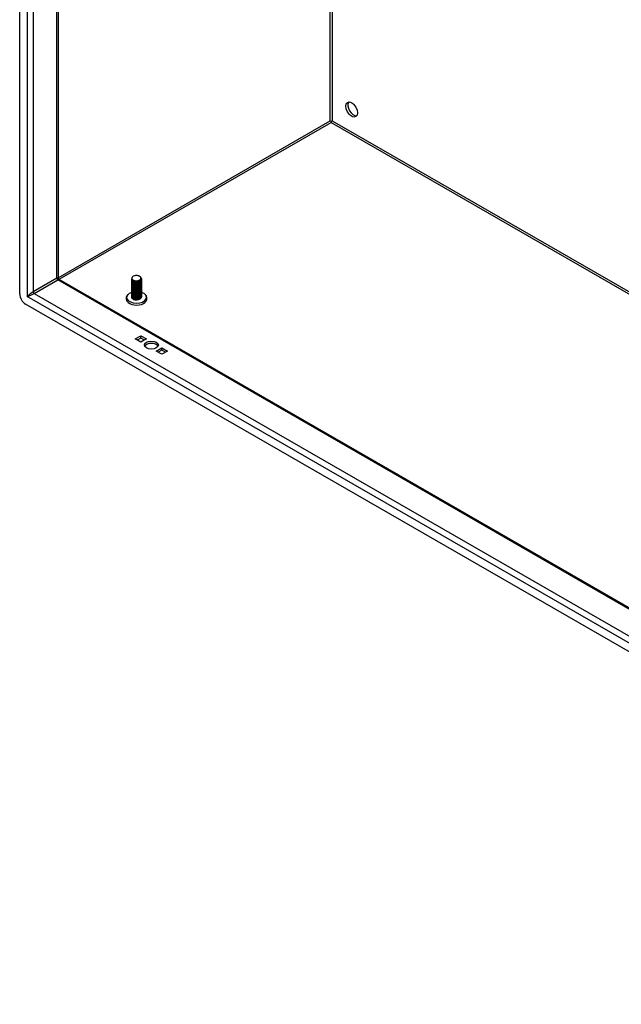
# Model space of a CAD drawing. Header units: inches. Extents: x 17 to 428, y 46 to 203.
# Tile 62 of 110: x 361 to 375, y 156 to 179. Entities that reach past the tile are written whole.
import ezdxf

# ---------------------------------------------------------------- set-up
doc = ezdxf.new("R2010")
doc.units = ezdxf.units.IN
doc.header["$MEASUREMENT"] = 0
doc.layers.add('Visible Edges(ANSI)', color=7, linetype='Continuous', lineweight=25)
doc.layers.add('Visible Tangent Edges(ANSI)', color=7, linetype='Continuous', lineweight=25)

msp = doc.modelspace()

# ---------------------------------------------------------------- linework, layer by layer
at = {"layer": 'Visible Edges(ANSI)'}
for p, q in [((361.247, 172.269), (361.247, 195.636)), ((362.152, 195.034), (362.152, 172.648)), ((368.604, 176.343), (368.604, 176.318)), ((364.08, 172.684), (364.085, 172.681)), ((362.168, 172.621), (390.012, 156.587)), ((363.891, 172.608), (363.891, 172.611)), ((363.891, 172.576), (363.891, 172.579)), ((363.891, 172.544), (363.891, 172.547)), ((363.891, 172.512), (363.891, 172.515)), ((363.891, 172.479), (363.891, 172.483)), ((363.891, 172.447), (363.891, 172.45)), ((363.933, 172.56), (363.921, 172.567)), ((363.933, 172.528), (363.921, 172.535)), ((363.933, 172.496), (363.921, 172.503)), ((363.933, 172.464), (363.921, 172.471)), ((363.933, 172.592), (363.926, 172.597)), ((364.073, 172.595), (364.073, 172.595)), ((364.086, 172.57), (364.073, 172.563)), ((364.086, 172.538), (364.073, 172.531)), ((364.086, 172.506), (364.073, 172.499)), ((364.086, 172.474), (364.073, 172.467)), ((364.086, 172.442), (364.073, 172.434)), ((364.124, 172.624), (364.124, 172.627)), ((364.124, 172.592), (364.124, 172.595)), ((364.124, 172.56), (364.124, 172.563)), ((364.124, 172.528), (364.124, 172.531)), ((364.124, 172.495), (364.124, 172.499)), ((364.124, 172.463), (364.124, 172.467)), ((363.891, 172.415), (363.891, 172.418)), ((363.891, 172.383), (363.891, 172.386)), ((363.891, 172.351), (363.891, 172.354)), ((363.891, 172.318), (363.891, 172.322)), ((363.891, 172.286), (363.891, 172.29)), ((363.891, 172.254), (363.891, 172.257)), ((363.891, 172.222), (363.891, 172.225)), ((363.933, 172.431), (363.921, 172.439)), ((363.933, 172.399), (363.921, 172.407)), ((363.933, 172.367), (363.921, 172.374)), ((363.933, 172.335), (363.921, 172.342)), ((363.933, 172.303), (363.921, 172.31)), ((363.933, 172.27), (363.921, 172.278)), ((363.933, 172.238), (363.921, 172.246)), ((363.933, 172.206), (363.921, 172.213)), ((364.086, 172.41), (364.073, 172.402)), ((364.086, 172.377), (364.073, 172.37)), ((364.086, 172.345), (364.073, 172.338)), ((364.086, 172.313), (364.073, 172.306)), ((364.086, 172.281), (364.073, 172.273)), ((364.086, 172.249), (364.073, 172.241)), ((364.086, 172.216), (364.073, 172.209)), ((364.124, 172.431), (364.124, 172.434)), ((364.124, 172.399), (364.124, 172.402)), ((364.124, 172.367), (364.124, 172.37)), ((364.124, 172.335), (364.124, 172.338)), ((364.124, 172.302), (364.124, 172.306)), ((364.124, 172.27), (364.124, 172.273)), ((364.124, 172.238), (364.124, 172.241)), ((364.124, 172.206), (364.124, 172.209)), ((390.082, 155.503), (361.386, 172.028)), ((363.891, 172.19), (363.891, 172.193)), ((363.933, 172.174), (363.921, 172.181)), ((363.926, 172.146), (363.921, 172.149)), ((364.086, 172.184), (364.073, 172.177)), ((364.086, 172.152), (364.073, 172.145)), ((363.976, 171.206), (364.108, 171.282)), ((364.108, 171.282), (364.24, 171.206)), ((364.108, 171.226), (364.108, 171.282)), ((364.108, 171.13), (363.976, 171.206)), ((364.108, 171.226), (364.024, 171.178)), ((364.192, 171.178), (364.108, 171.226)), ((364.24, 171.206), (364.108, 171.13)), ((364.471, 170.921), (364.603, 170.997)), ((364.603, 170.845), (364.471, 170.921)), ((364.603, 170.941), (364.519, 170.893)), ((364.603, 170.997), (364.735, 170.921)), ((364.603, 170.941), (364.603, 170.997)), ((364.687, 170.893), (364.603, 170.941)), ((364.735, 170.921), (364.603, 170.845))]:
    msp.add_line(p, q, dxfattribs=at)
at = {"layer": 'Visible Edges(ANSI)', "flags": 128}
for points in [[(364.085, 172.681), (364.099, 172.672), (364.111, 172.661), (364.118, 172.649), (364.123, 172.636), (364.123, 172.624), (364.12, 172.611), (364.114, 172.599), (364.104, 172.587), (364.091, 172.577), (364.076, 172.568), (364.058, 172.561), (364.039, 172.556), (364.018, 172.553), (363.998, 172.552), (363.977, 172.553), (363.958, 172.557), (363.94, 172.562), (363.925, 172.568), (363.912, 172.577), (363.901, 172.586), (363.895, 172.597), (363.892, 172.607), (363.892, 172.618), (363.896, 172.629)], [(364.077, 172.598), (364.086, 172.603), (364.094, 172.609), (364.1, 172.615), (364.105, 172.622), (364.109, 172.629), (364.111, 172.636), (364.111, 172.643), (364.11, 172.65), (364.107, 172.657), (364.103, 172.664), (364.098, 172.671), (364.091, 172.677), (364.083, 172.683), (364.074, 172.688), (364.064, 172.692), (364.053, 172.696), (364.041, 172.699), (364.029, 172.701), (364.017, 172.703), (364.004, 172.703), (363.992, 172.703), (363.979, 172.702), (363.967, 172.7), (363.955, 172.698)], [(362.168, 172.621), (362.162, 172.626), (362.156, 172.633), (362.153, 172.641), (362.152, 172.648)], [(363.891, 172.608), (363.892, 172.6), (363.895, 172.592), (363.9, 172.585), (363.907, 172.577), (363.915, 172.571), (363.925, 172.565), (363.937, 172.56), (363.949, 172.556), (363.963, 172.552), (363.977, 172.55), (363.992, 172.549), (364.007, 172.549), (364.023, 172.551), (364.038, 172.553), (364.052, 172.556), (364.066, 172.561), (364.078, 172.567), (364.09, 172.573), (364.1, 172.58), (364.108, 172.588), (364.115, 172.597), (364.12, 172.606), (364.123, 172.615), (364.124, 172.624)], [(363.891, 172.576), (363.892, 172.568), (363.895, 172.56), (363.9, 172.552), (363.907, 172.545), (363.915, 172.539), (363.925, 172.533), (363.937, 172.528), (363.949, 172.523), (363.963, 172.52), (363.977, 172.518), (363.992, 172.517), (364.007, 172.517), (364.023, 172.518), (364.038, 172.521), (364.052, 172.524), (364.066, 172.529), (364.078, 172.534), (364.09, 172.541), (364.1, 172.548), (364.108, 172.556), (364.115, 172.564), (364.12, 172.573), (364.123, 172.583), (364.124, 172.592)], [(363.891, 172.544), (363.892, 172.536), (363.895, 172.528), (363.9, 172.52), (363.907, 172.513), (363.915, 172.506), (363.925, 172.5), (363.937, 172.495), (363.949, 172.491), (363.963, 172.488), (363.977, 172.486), (363.992, 172.485), (364.007, 172.485), (364.023, 172.486), (364.038, 172.489), (364.052, 172.492), (364.066, 172.497), (364.078, 172.502), (364.09, 172.509), (364.1, 172.516), (364.108, 172.524), (364.115, 172.532), (364.12, 172.541), (364.123, 172.55), (364.124, 172.56)], [(363.891, 172.512), (363.892, 172.504), (363.895, 172.496), (363.9, 172.488), (363.907, 172.481), (363.915, 172.474), (363.925, 172.468), (363.937, 172.463), (363.949, 172.459), (363.963, 172.456), (363.977, 172.454), (363.992, 172.453), (364.007, 172.453), (364.023, 172.454), (364.038, 172.456), (364.052, 172.46), (364.066, 172.464), (364.078, 172.47), (364.09, 172.476), (364.1, 172.484), (364.108, 172.492), (364.115, 172.5), (364.12, 172.509), (364.123, 172.518), (364.124, 172.528)], [(363.891, 172.479), (363.892, 172.471), (363.895, 172.463), (363.9, 172.456), (363.907, 172.449), (363.915, 172.442), (363.925, 172.436), (363.937, 172.431), (363.949, 172.427), (363.963, 172.424), (363.977, 172.422), (363.992, 172.42), (364.007, 172.421), (364.023, 172.422), (364.038, 172.424), (364.052, 172.428), (364.066, 172.432), (364.078, 172.438), (364.09, 172.444), (364.1, 172.451), (364.108, 172.459), (364.115, 172.468), (364.12, 172.477), (364.123, 172.486), (364.124, 172.495)], [(363.891, 172.447), (363.892, 172.439), (363.895, 172.431), (363.9, 172.424), (363.907, 172.416), (363.915, 172.41), (363.925, 172.404), (363.937, 172.399), (363.949, 172.395), (363.963, 172.391), (363.977, 172.389), (363.992, 172.388), (364.007, 172.388), (364.023, 172.39), (364.038, 172.392), (364.052, 172.395), (364.066, 172.4), (364.078, 172.406), (364.09, 172.412), (364.1, 172.419), (364.108, 172.427), (364.115, 172.436), (364.12, 172.445), (364.123, 172.454), (364.124, 172.463)], [(364.121, 172.61), (364.123, 172.599), (364.123, 172.588), (364.12, 172.578), (364.115, 172.568), (364.107, 172.558), (364.097, 172.549), (364.085, 172.541), (364.071, 172.534), (364.056, 172.529), (364.04, 172.524), (364.023, 172.522), (364.005, 172.52), (363.988, 172.52), (363.971, 172.522), (363.955, 172.525), (363.941, 172.529), (363.927, 172.535), (363.916, 172.542), (363.906, 172.549), (363.899, 172.557), (363.894, 172.566), (363.892, 172.575), (363.892, 172.585), (363.895, 172.594)], [(364.121, 172.578), (364.123, 172.567), (364.123, 172.556), (364.12, 172.546), (364.115, 172.535), (364.107, 172.526), (364.097, 172.517), (364.085, 172.509), (364.071, 172.502), (364.056, 172.496), (364.04, 172.492), (364.023, 172.489), (364.005, 172.488), (363.988, 172.488), (363.971, 172.49), (363.955, 172.493), (363.941, 172.497), (363.927, 172.503), (363.916, 172.509), (363.906, 172.517), (363.899, 172.525), (363.894, 172.534), (363.892, 172.543), (363.892, 172.552), (363.895, 172.561)], [(364.121, 172.545), (364.123, 172.535), (364.123, 172.524), (364.12, 172.513), (364.115, 172.503), (364.107, 172.494), (364.097, 172.485), (364.085, 172.477), (364.071, 172.47), (364.056, 172.464), (364.04, 172.46), (364.023, 172.457), (364.006, 172.456), (363.988, 172.456), (363.971, 172.458), (363.955, 172.461), (363.941, 172.465), (363.927, 172.471), (363.916, 172.477), (363.906, 172.485), (363.899, 172.493), (363.894, 172.502), (363.892, 172.511), (363.892, 172.52), (363.895, 172.529)], [(364.121, 172.513), (364.123, 172.503), (364.123, 172.492), (364.12, 172.481), (364.115, 172.471), (364.107, 172.461), (364.097, 172.452), (364.085, 172.445), (364.071, 172.438), (364.056, 172.432), (364.04, 172.428), (364.023, 172.425), (364.006, 172.424), (363.988, 172.424), (363.971, 172.425), (363.955, 172.428), (363.941, 172.433), (363.927, 172.438), (363.916, 172.445), (363.906, 172.453), (363.899, 172.461), (363.894, 172.47), (363.892, 172.479), (363.892, 172.488), (363.895, 172.497)], [(364.121, 172.481), (364.123, 172.47), (364.123, 172.46), (364.12, 172.449), (364.115, 172.439), (364.107, 172.429), (364.097, 172.42), (364.085, 172.412), (364.071, 172.405), (364.056, 172.4), (364.04, 172.396), (364.023, 172.393), (364.006, 172.392), (363.988, 172.392), (363.971, 172.393), (363.955, 172.396), (363.941, 172.401), (363.927, 172.406), (363.916, 172.413), (363.906, 172.42), (363.899, 172.429), (363.894, 172.438), (363.892, 172.447), (363.892, 172.456), (363.895, 172.465)], [(364.121, 172.449), (364.123, 172.438), (364.123, 172.427), (364.12, 172.417), (364.115, 172.407), (364.107, 172.397), (364.097, 172.388), (364.085, 172.38), (364.071, 172.373), (364.056, 172.368), (364.04, 172.363), (364.023, 172.361), (364.005, 172.359), (363.988, 172.359), (363.971, 172.361), (363.955, 172.364), (363.941, 172.368), (363.927, 172.374), (363.916, 172.381), (363.906, 172.388), (363.899, 172.397), (363.894, 172.405), (363.892, 172.414), (363.892, 172.424), (363.895, 172.433)], [(363.904, 172.668), (363.899, 172.661), (363.896, 172.654), (363.894, 172.647), (363.894, 172.64), (363.895, 172.632), (363.898, 172.625), (363.902, 172.618), (363.907, 172.612), (363.913, 172.605), (363.921, 172.6), (363.93, 172.594), (363.939, 172.59), (363.95, 172.586), (363.961, 172.583), (363.973, 172.58), (363.986, 172.579), (363.998, 172.578), (364.011, 172.579), (364.023, 172.58), (364.036, 172.582), (364.047, 172.585), (364.058, 172.588), (364.068, 172.593), (364.077, 172.598)], [(363.933, 172.592), (363.938, 172.59), (363.942, 172.588), (363.947, 172.586), (363.953, 172.584), (363.958, 172.582), (363.964, 172.581), (363.97, 172.58), (363.976, 172.579), (363.982, 172.578), (363.988, 172.577), (363.995, 172.577), (364.001, 172.577), (364.008, 172.577), (364.014, 172.578), (364.021, 172.578), (364.027, 172.579), (364.033, 172.581), (364.04, 172.582), (364.046, 172.584), (364.051, 172.586), (364.057, 172.588), (364.063, 172.59), (364.068, 172.593), (364.073, 172.595)], [(363.933, 172.56), (363.938, 172.558), (363.942, 172.556), (363.947, 172.554), (363.953, 172.552), (363.958, 172.55), (363.964, 172.549), (363.97, 172.547), (363.976, 172.546), (363.982, 172.546), (363.988, 172.545), (363.995, 172.545), (364.001, 172.545), (364.008, 172.545), (364.014, 172.546), (364.021, 172.546), (364.027, 172.547), (364.033, 172.548), (364.039, 172.55), (364.046, 172.552), (364.051, 172.553), (364.057, 172.556), (364.063, 172.558), (364.068, 172.56), (364.073, 172.563)], [(363.933, 172.528), (363.938, 172.526), (363.942, 172.523), (363.947, 172.521), (363.953, 172.519), (363.958, 172.518), (363.964, 172.516), (363.97, 172.515), (363.976, 172.514), (363.982, 172.513), (363.988, 172.513), (363.995, 172.513), (364.001, 172.513), (364.008, 172.513), (364.014, 172.513), (364.021, 172.514), (364.027, 172.515), (364.033, 172.516), (364.039, 172.518), (364.046, 172.519), (364.051, 172.521), (364.057, 172.523), (364.063, 172.526), (364.068, 172.528), (364.073, 172.531)], [(363.933, 172.496), (363.938, 172.493), (363.942, 172.491), (363.947, 172.489), (363.953, 172.487), (363.958, 172.486), (363.964, 172.484), (363.97, 172.483), (363.976, 172.482), (363.982, 172.481), (363.988, 172.481), (363.995, 172.481), (364.001, 172.481), (364.008, 172.481), (364.014, 172.481), (364.021, 172.482), (364.027, 172.483), (364.033, 172.484), (364.039, 172.485), (364.046, 172.487), (364.051, 172.489), (364.057, 172.491), (364.063, 172.494), (364.068, 172.496), (364.073, 172.499)], [(363.933, 172.464), (363.938, 172.461), (363.942, 172.459), (363.947, 172.457), (363.953, 172.455), (363.958, 172.453), (363.964, 172.452), (363.97, 172.451), (363.976, 172.45), (363.982, 172.449), (363.988, 172.449), (363.995, 172.448), (364.001, 172.448), (364.008, 172.449), (364.014, 172.449), (364.021, 172.45), (364.027, 172.451), (364.033, 172.452), (364.039, 172.453), (364.046, 172.455), (364.051, 172.457), (364.057, 172.459), (364.063, 172.461), (364.068, 172.464), (364.073, 172.467)], [(363.83, 172.276), (363.817, 172.267), (363.805, 172.257), (363.794, 172.245), (363.784, 172.233), (363.776, 172.221), (363.77, 172.207), (363.765, 172.192), (363.762, 172.177), (363.761, 172.162), (363.763, 172.147), (363.767, 172.132), (363.772, 172.118), (363.779, 172.105), (363.788, 172.092), (363.798, 172.08), (363.81, 172.07)], [(363.891, 172.415), (363.892, 172.407), (363.895, 172.399), (363.9, 172.391), (363.907, 172.384), (363.915, 172.378), (363.925, 172.372), (363.937, 172.367), (363.949, 172.362), (363.963, 172.359), (363.977, 172.357), (363.992, 172.356), (364.007, 172.356), (364.023, 172.357), (364.038, 172.36), (364.052, 172.363), (364.066, 172.368), (364.078, 172.373), (364.09, 172.38), (364.1, 172.387), (364.108, 172.395), (364.115, 172.404), (364.12, 172.412), (364.123, 172.422), (364.124, 172.431)], [(363.891, 172.383), (363.892, 172.375), (363.895, 172.367), (363.9, 172.359), (363.907, 172.352), (363.915, 172.345), (363.925, 172.34), (363.937, 172.334), (363.949, 172.33), (363.963, 172.327), (363.977, 172.325), (363.992, 172.324), (364.007, 172.324), (364.023, 172.325), (364.038, 172.328), (364.052, 172.331), (364.066, 172.336), (364.078, 172.341), (364.09, 172.348), (364.1, 172.355), (364.108, 172.363), (364.115, 172.371), (364.12, 172.38), (364.123, 172.39), (364.124, 172.399)], [(363.891, 172.351), (363.892, 172.343), (363.895, 172.335), (363.9, 172.327), (363.907, 172.32), (363.915, 172.313), (363.925, 172.307), (363.937, 172.302), (363.949, 172.298), (363.963, 172.295), (363.977, 172.293), (363.992, 172.292), (364.007, 172.292), (364.023, 172.293), (364.038, 172.295), (364.052, 172.299), (364.066, 172.303), (364.078, 172.309), (364.09, 172.315), (364.1, 172.323), (364.108, 172.331), (364.115, 172.339), (364.12, 172.348), (364.123, 172.357), (364.124, 172.367)], [(363.891, 172.318), (363.892, 172.31), (363.895, 172.302), (363.9, 172.295), (363.907, 172.288), (363.915, 172.281), (363.925, 172.275), (363.937, 172.27), (363.949, 172.266), (363.963, 172.263), (363.977, 172.261), (363.992, 172.26), (364.007, 172.26), (364.023, 172.261), (364.038, 172.263), (364.052, 172.267), (364.066, 172.271), (364.078, 172.277), (364.09, 172.283), (364.1, 172.291), (364.108, 172.298), (364.115, 172.307), (364.12, 172.316), (364.123, 172.325), (364.124, 172.335)], [(363.891, 172.286), (363.892, 172.278), (363.895, 172.27), (363.9, 172.263), (363.907, 172.256), (363.915, 172.249), (363.925, 172.243), (363.937, 172.238), (363.949, 172.234), (363.963, 172.231), (363.977, 172.228), (363.992, 172.227), (364.007, 172.227), (364.023, 172.229), (364.038, 172.231), (364.052, 172.235), (364.066, 172.239), (364.078, 172.245), (364.09, 172.251), (364.1, 172.258), (364.108, 172.266), (364.115, 172.275), (364.12, 172.284), (364.123, 172.293), (364.124, 172.302)], [(363.891, 172.254), (363.892, 172.246), (363.895, 172.238), (363.9, 172.23), (363.907, 172.223), (363.915, 172.217), (363.925, 172.211), (363.937, 172.206), (363.949, 172.202), (363.963, 172.198), (363.977, 172.196), (363.992, 172.195), (364.007, 172.195), (364.023, 172.197), (364.038, 172.199), (364.052, 172.202), (364.066, 172.207), (364.078, 172.212), (364.09, 172.219), (364.1, 172.226), (364.108, 172.234), (364.115, 172.243), (364.12, 172.252), (364.123, 172.261), (364.124, 172.27)], [(363.891, 172.222), (363.892, 172.214), (363.895, 172.206), (363.9, 172.198), (363.907, 172.191), (363.915, 172.185), (363.925, 172.179), (363.937, 172.174), (363.949, 172.169), (363.963, 172.166), (363.977, 172.164), (363.992, 172.163), (364.007, 172.163), (364.023, 172.164), (364.038, 172.167), (364.052, 172.17), (364.066, 172.175), (364.078, 172.18), (364.09, 172.187), (364.1, 172.194), (364.108, 172.202), (364.115, 172.21), (364.12, 172.219), (364.123, 172.229), (364.124, 172.238)], [(364.121, 172.417), (364.123, 172.406), (364.123, 172.395), (364.12, 172.385), (364.115, 172.374), (364.107, 172.365), (364.097, 172.356), (364.085, 172.348), (364.071, 172.341), (364.056, 172.336), (364.04, 172.331), (364.023, 172.328), (364.005, 172.327), (363.988, 172.327), (363.971, 172.329), (363.955, 172.332), (363.941, 172.336), (363.927, 172.342), (363.916, 172.349), (363.906, 172.356), (363.899, 172.364), (363.894, 172.373), (363.892, 172.382), (363.892, 172.391), (363.895, 172.401)], [(364.121, 172.384), (364.123, 172.374), (364.123, 172.363), (364.12, 172.352), (364.115, 172.342), (364.107, 172.333), (364.097, 172.324), (364.085, 172.316), (364.071, 172.309), (364.056, 172.303), (364.04, 172.299), (364.023, 172.296), (364.005, 172.295), (363.988, 172.295), (363.971, 172.297), (363.955, 172.3), (363.941, 172.304), (363.927, 172.31), (363.916, 172.316), (363.906, 172.324), (363.899, 172.332), (363.894, 172.341), (363.892, 172.35), (363.892, 172.359), (363.895, 172.368)], [(364.121, 172.352), (364.123, 172.342), (364.123, 172.331), (364.12, 172.32), (364.115, 172.31), (364.107, 172.3), (364.097, 172.291), (364.085, 172.284), (364.071, 172.277), (364.056, 172.271), (364.04, 172.267), (364.023, 172.264), (364.005, 172.263), (363.988, 172.263), (363.971, 172.265), (363.955, 172.268), (363.941, 172.272), (363.927, 172.277), (363.916, 172.284), (363.906, 172.292), (363.899, 172.3), (363.894, 172.309), (363.892, 172.318), (363.892, 172.327), (363.895, 172.336)], [(364.121, 172.32), (364.123, 172.309), (364.123, 172.299), (364.12, 172.288), (364.115, 172.278), (364.107, 172.268), (364.097, 172.259), (364.085, 172.251), (364.071, 172.245), (364.056, 172.239), (364.04, 172.235), (364.023, 172.232), (364.005, 172.231), (363.988, 172.231), (363.971, 172.232), (363.955, 172.235), (363.941, 172.24), (363.927, 172.245), (363.916, 172.252), (363.906, 172.26), (363.899, 172.268), (363.894, 172.277), (363.892, 172.286), (363.892, 172.295), (363.895, 172.304)], [(364.121, 172.288), (364.123, 172.277), (364.123, 172.266), (364.12, 172.256), (364.115, 172.246), (364.107, 172.236), (364.097, 172.227), (364.085, 172.219), (364.071, 172.212), (364.056, 172.207), (364.04, 172.203), (364.023, 172.2), (364.005, 172.198), (363.988, 172.199), (363.971, 172.2), (363.955, 172.203), (363.941, 172.208), (363.927, 172.213), (363.916, 172.22), (363.906, 172.227), (363.899, 172.236), (363.894, 172.244), (363.892, 172.254), (363.892, 172.263), (363.895, 172.272)], [(364.121, 172.256), (364.123, 172.245), (364.123, 172.234), (364.12, 172.224), (364.115, 172.213), (364.107, 172.204), (364.097, 172.195), (364.085, 172.187), (364.071, 172.18), (364.056, 172.175), (364.04, 172.17), (364.023, 172.168), (364.006, 172.166), (363.988, 172.166), (363.971, 172.168), (363.955, 172.171), (363.941, 172.175), (363.927, 172.181), (363.916, 172.188), (363.906, 172.195), (363.899, 172.203), (363.894, 172.212), (363.892, 172.221), (363.892, 172.231), (363.895, 172.24)], [(364.121, 172.224), (364.123, 172.213), (364.123, 172.202), (364.12, 172.192), (364.115, 172.181), (364.107, 172.172), (364.097, 172.163), (364.085, 172.155), (364.071, 172.148), (364.056, 172.142), (364.04, 172.138), (364.023, 172.135), (364.006, 172.134), (363.988, 172.134), (363.971, 172.136), (363.955, 172.139), (363.941, 172.143), (363.927, 172.149), (363.916, 172.155), (363.906, 172.163), (363.899, 172.171), (363.894, 172.18), (363.892, 172.189), (363.892, 172.198), (363.895, 172.207)], [(363.933, 172.431), (363.938, 172.429), (363.942, 172.427), (363.947, 172.425), (363.953, 172.423), (363.958, 172.421), (363.964, 172.42), (363.97, 172.419), (363.976, 172.418), (363.982, 172.417), (363.988, 172.416), (363.995, 172.416), (364.001, 172.416), (364.008, 172.416), (364.014, 172.417), (364.021, 172.418), (364.027, 172.418), (364.033, 172.42), (364.039, 172.421), (364.046, 172.423), (364.051, 172.425), (364.057, 172.427), (364.063, 172.429), (364.068, 172.432), (364.073, 172.434)], [(363.933, 172.399), (363.938, 172.397), (363.942, 172.395), (363.947, 172.393), (363.953, 172.391), (363.958, 172.389), (363.964, 172.388), (363.97, 172.386), (363.976, 172.386), (363.982, 172.385), (363.988, 172.384), (363.995, 172.384), (364.001, 172.384), (364.008, 172.384), (364.014, 172.385), (364.021, 172.385), (364.027, 172.386), (364.033, 172.387), (364.039, 172.389), (364.046, 172.391), (364.051, 172.393), (364.057, 172.395), (364.063, 172.397), (364.068, 172.4), (364.073, 172.402)], [(363.933, 172.367), (363.938, 172.365), (363.942, 172.362), (363.947, 172.36), (363.953, 172.359), (363.958, 172.357), (363.964, 172.355), (363.97, 172.354), (363.976, 172.353), (363.982, 172.353), (363.988, 172.352), (363.995, 172.352), (364.001, 172.352), (364.008, 172.352), (364.014, 172.352), (364.021, 172.353), (364.027, 172.354), (364.033, 172.355), (364.039, 172.357), (364.046, 172.358), (364.051, 172.36), (364.057, 172.362), (364.063, 172.365), (364.068, 172.367), (364.073, 172.37)], [(363.933, 172.335), (363.938, 172.332), (363.942, 172.33), (363.947, 172.328), (363.953, 172.326), (363.958, 172.325), (363.964, 172.323), (363.97, 172.322), (363.976, 172.321), (363.982, 172.32), (363.988, 172.32), (363.995, 172.32), (364.001, 172.32), (364.008, 172.32), (364.014, 172.32), (364.021, 172.321), (364.027, 172.322), (364.033, 172.323), (364.039, 172.325), (364.046, 172.326), (364.051, 172.328), (364.057, 172.33), (364.063, 172.333), (364.068, 172.335), (364.073, 172.338)], [(363.933, 172.303), (363.938, 172.3), (363.942, 172.298), (363.947, 172.296), (363.953, 172.294), (363.958, 172.293), (363.964, 172.291), (363.97, 172.29), (363.976, 172.289), (363.982, 172.288), (363.988, 172.288), (363.995, 172.287), (364.001, 172.287), (364.008, 172.288), (364.014, 172.288), (364.021, 172.289), (364.027, 172.29), (364.033, 172.291), (364.039, 172.292), (364.046, 172.294), (364.051, 172.296), (364.057, 172.298), (364.063, 172.3), (364.068, 172.303), (364.073, 172.306)], [(363.933, 172.27), (363.938, 172.268), (363.942, 172.266), (363.947, 172.264), (363.953, 172.262), (363.958, 172.26), (363.964, 172.259), (363.97, 172.258), (363.976, 172.257), (363.982, 172.256), (363.988, 172.256), (363.995, 172.255), (364.001, 172.255), (364.008, 172.255), (364.014, 172.256), (364.021, 172.257), (364.027, 172.258), (364.033, 172.259), (364.039, 172.26), (364.046, 172.262), (364.051, 172.264), (364.057, 172.266), (364.063, 172.268), (364.068, 172.271), (364.073, 172.273)], [(363.933, 172.238), (363.938, 172.236), (363.942, 172.234), (363.947, 172.232), (363.953, 172.23), (363.958, 172.228), (363.964, 172.227), (363.97, 172.226), (363.976, 172.225), (363.982, 172.224), (363.988, 172.223), (363.995, 172.223), (364.001, 172.223), (364.008, 172.223), (364.014, 172.224), (364.021, 172.224), (364.027, 172.225), (364.033, 172.227), (364.039, 172.228), (364.046, 172.23), (364.051, 172.232), (364.057, 172.234), (364.063, 172.236), (364.068, 172.239), (364.073, 172.241)], [(363.933, 172.206), (363.938, 172.204), (363.942, 172.201), (363.947, 172.199), (363.953, 172.198), (363.958, 172.196), (363.964, 172.195), (363.97, 172.193), (363.976, 172.192), (363.982, 172.192), (363.988, 172.191), (363.995, 172.191), (364.001, 172.191), (364.008, 172.191), (364.014, 172.191), (364.021, 172.192), (364.027, 172.193), (364.033, 172.194), (364.039, 172.196), (364.046, 172.198), (364.051, 172.199), (364.057, 172.202), (364.063, 172.204), (364.068, 172.206), (364.073, 172.209)], [(364.205, 172.07), (364.217, 172.08), (364.227, 172.092), (364.236, 172.105), (364.243, 172.118), (364.248, 172.132), (364.252, 172.147), (364.253, 172.162), (364.253, 172.177), (364.25, 172.192), (364.245, 172.207), (364.239, 172.221), (364.231, 172.233), (364.221, 172.245), (364.21, 172.257), (364.198, 172.267), (364.185, 172.276)], [(363.891, 172.19), (363.892, 172.182), (363.895, 172.174), (363.9, 172.166), (363.907, 172.159), (363.915, 172.152), (363.925, 172.146), (363.937, 172.141), (363.949, 172.137), (363.963, 172.134), (363.977, 172.132), (363.992, 172.131), (364.007, 172.131), (364.023, 172.132), (364.038, 172.135), (364.052, 172.138), (364.066, 172.143), (364.078, 172.148), (364.09, 172.155), (364.1, 172.162), (364.108, 172.17), (364.115, 172.178), (364.12, 172.187), (364.123, 172.196), (364.124, 172.206)], [(364.073, 172.145), (364.068, 172.142), (364.063, 172.14), (364.057, 172.137), (364.052, 172.135), (364.046, 172.133), (364.039, 172.132), (364.033, 172.131), (364.026, 172.129), (364.02, 172.129), (364.013, 172.128), (364.006, 172.128), (363.999, 172.128), (363.992, 172.128), (363.986, 172.128), (363.979, 172.129), (363.972, 172.13), (363.966, 172.131), (363.96, 172.133), (363.953, 172.134), (363.947, 172.136), (363.942, 172.138), (363.936, 172.141), (363.931, 172.143), (363.926, 172.146)], [(363.933, 172.174), (363.938, 172.172), (363.942, 172.169), (363.947, 172.167), (363.953, 172.165), (363.958, 172.164), (363.964, 172.162), (363.97, 172.161), (363.976, 172.16), (363.982, 172.159), (363.988, 172.159), (363.995, 172.159), (364.001, 172.159), (364.008, 172.159), (364.014, 172.159), (364.021, 172.16), (364.027, 172.161), (364.033, 172.162), (364.039, 172.164), (364.046, 172.165), (364.051, 172.167), (364.057, 172.169), (364.063, 172.172), (364.068, 172.174), (364.073, 172.177)], [(364.085, 172.151), (364.084, 172.151), (364.084, 172.151), (364.084, 172.151), (364.084, 172.151), (364.084, 172.151), (364.083, 172.151), (364.083, 172.151), (364.083, 172.15), (364.083, 172.15), (364.082, 172.15), (364.082, 172.15), (364.082, 172.15), (364.082, 172.15), (364.082, 172.15), (364.081, 172.15), (364.081, 172.149), (364.081, 172.149), (364.081, 172.149), (364.08, 172.149), (364.08, 172.149), (364.08, 172.149), (364.08, 172.149), (364.08, 172.149), (364.079, 172.148)]]:
    msp.add_lwpolyline(points, dxfattribs=at)
at = {"layer": 'Visible Edges(ANSI)'}
for centre, major_axis, ratio in [((369.086, 176.623), (-0.097, 0.169), 0.578093), ((364.356, 171.063), (0.165, 0), 0.575862)]:
    msp.add_ellipse(centre, major_axis=major_axis, ratio=ratio, dxfattribs=at)
for centre, major_axis, ratio, start_param, end_param in [((369.134, 176.651), (-0.097, 0.169), 0.578093, 0.24866, 2.892933), ((368.604, 176.343), (0.031, -0.0179), 0.001672, 3.927958, 4.713356), ((368.604, 176.343), (0.031, 0.0179), 0.001672, 4.711422, 5.49682), ((364.007, 172.638), (0.116, 0), 0.575862, 2.039103, 2.673286), ((361.386, 172.189), (-0.098, 0.171), 0.578093, 0.787332, 2.358128), ((364.007, 172.187), (-0.236, 0), 0.575862, 5.216584, 10.479872), ((364.007, 172.145), (0.238, 0), 0.575862, 3.729223, 5.695555), ((364.356, 171.008), (0.165, 0), 0.575862, 0.296885, 2.844708)]:
    msp.add_ellipse(centre, major_axis=major_axis, ratio=ratio, start_param=start_param, end_param=end_param, dxfattribs=at)
at = {"layer": 'Visible Tangent Edges(ANSI)'}
for p, q in [((361.427, 195.485), (361.427, 172.213)), ((361.567, 195.37), (361.567, 172.319)), ((362.123, 172.639), (362.123, 195.05)), ((368.582, 176.356), (368.582, 191.331)), ((368.626, 191.306), (368.626, 176.356)), ((362.152, 172.653), (368.582, 176.356)), ((362.176, 172.616), (368.604, 176.318)), ((368.604, 176.318), (390.012, 163.99)), ((368.626, 176.356), (390.012, 164.04)), ((362.123, 172.639), (361.567, 172.319)), ((361.589, 172.281), (362.145, 172.601)), ((390.012, 156.554), (362.145, 172.601)), ((390.041, 155.735), (361.427, 172.213)), ((361.589, 172.281), (390.012, 155.913))]:
    msp.add_line(p, q, dxfattribs=at)
for centre, major_axis, ratio, start_param, end_param in [((362.053, 172.573), (-0.0986, -0.0765), 0.115347, 3.052378, 3.837777), ((362.145, 172.626), (-0.0155, 0.0269), 0.578093, 0.787332, 2.358128), ((362.053, 172.573), (0.115, 0.047), 0.112147, 5.58637, 6.369835), ((361.497, 172.253), (-0.0986, -0.0765), 0.115347, 3.837777, 5.408573), ((361.497, 172.253), (0.115, 0.047), 0.112147, 4.015574, 5.58637), ((361.589, 172.306), (-0.0155, 0.0269), 0.578093, 0.787332, 2.358128)]:
    msp.add_ellipse(centre, major_axis=major_axis, ratio=ratio, start_param=start_param, end_param=end_param, dxfattribs=at)

doc.saveas('drawing.dxf')
